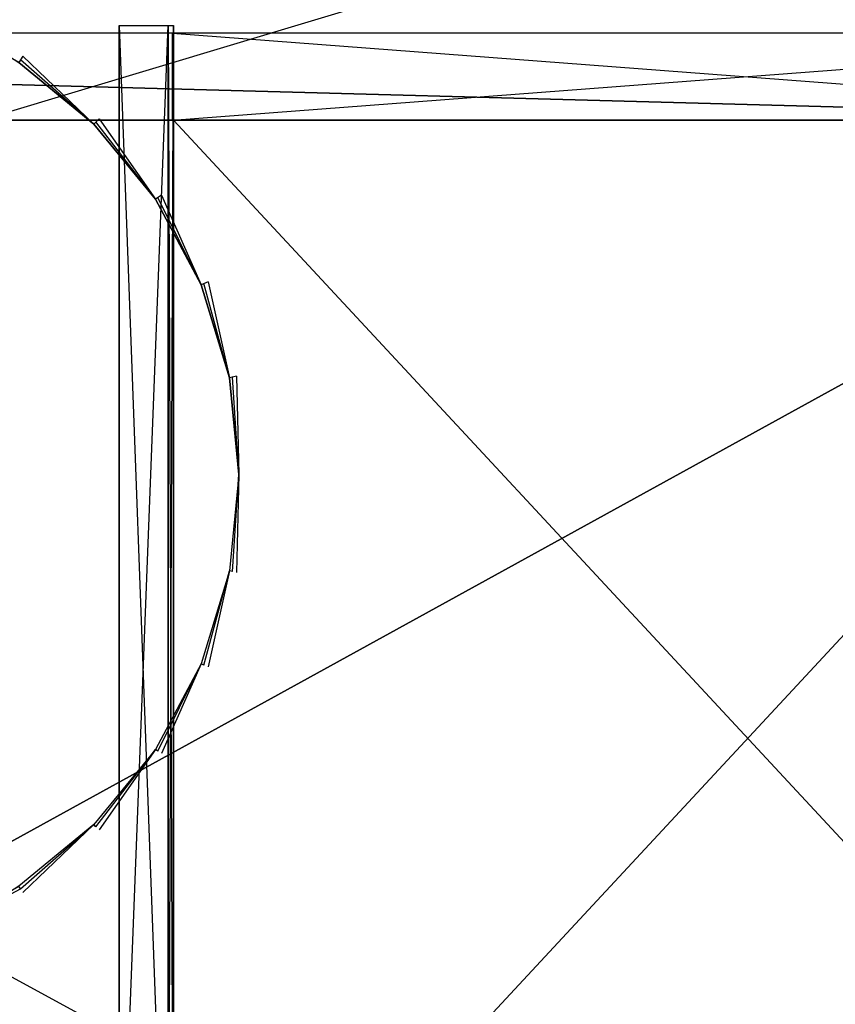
# Model space of a CAD drawing. Extents: x -1.4 to 0, y -0.5 to 0.
# Tile 43 of 49: x -0.3 to -0.15, y -0.32 to -0.14. Entities that reach past the tile are written whole.
import ezdxf

# ---------------------------------------------------------------- set-up
doc = ezdxf.new("R2010")
doc.units = 0
for name, color, linetype in [('L19_KORPUS_LEGATO_BO_X_13620__Y', 7, 'CONTINUOUS'), ('L1_DRAWERBOX_LEGATO_SIP_6_X_167', 7, 'CONTINUOUS'), ('L27_PLATTE_LEGATO_N_B13300__0__', 7, 'CONTINUOUS'), ('L3_DRAWERBOX_LEGATO_SIP_4_X_588', 7, 'CONTINUOUS'), ('L41_DRAWERBOX_LEGATO_REL_3_X_58', 7, 'CONTINUOUS'), ('L42_DRAWERBOX_LEGATO_REL_2_X_58', 7, 'CONTINUOUS'), ('L4_DRAWERBOX_LEGATO_SIP_3_X_211', 7, 'CONTINUOUS')]:
    doc.layers.add(name, color=color, linetype=linetype)

msp = doc.modelspace()

# ---------------------------------------------------------------- linework, layer by layer
at = {"layer": 'L19_KORPUS_LEGATO_BO_X_13620__Y', "color": 8}
for points, invisible_edges in [([(-0.019, -0.4785, 0.02), (-1.381, -0.069, 0.02), (-1.381, -0.4785, 0.02), (-0.019, -0.4785, 0.02)], 13), ([(-1.381, -0.069, 0.02), (-0.019, -0.4785, 0.02), (-0.019, -0.069, 0.02), (-1.381, -0.069, 0.02)], 14), ([(-0.019, -0.069, 0.001), (-1.381, -0.4785, 0.001), (-1.381, -0.069, 0.001), (-0.019, -0.069, 0.001)], 13), ([(-1.381, -0.4785, 0.001), (-0.019, -0.069, 0.001), (-0.019, -0.4785, 0.001), (-1.381, -0.4785, 0.001)], 14)]:
    msp.add_3dface(points, dxfattribs=dict(at, invisible_edges=invisible_edges))
at = {"layer": 'L1_DRAWERBOX_LEGATO_SIP_6_X_167', "color": 8}
for points, invisible_edges in [([(-0.2723, -0.381501, 0.379844), (-0.2813, -0.138103, 0.379844), (-0.2813, -0.3725, 0.379844), (-0.2723, -0.381501, 0.379844)], 13), ([(-0.2813, -0.138103, 0.379844), (-0.2723, -0.381501, 0.379844), (-0.2723, -0.138103, 0.379844), (-0.2813, -0.138103, 0.379844)], 14), ([(-0.2813, -0.138103, 0.379844), (-0.2813, -0.3725, 0.398), (-0.2813, -0.3725, 0.379844), (-0.2813, -0.138103, 0.379844)], 13), ([(-0.2813, -0.3725, 0.398), (-0.2813, -0.138103, 0.379844), (-0.2813, -0.138103, 0.398), (-0.2813, -0.3725, 0.398)], 14), ([(-0.2723, -0.138103, 0.398), (-0.2813, -0.3725, 0.398), (-0.2813, -0.138103, 0.398), (-0.2723, -0.138103, 0.398)], 13), ([(-0.2813, -0.3725, 0.398), (-0.2723, -0.138103, 0.398), (-0.2723, -0.381501, 0.398), (-0.2813, -0.3725, 0.398)], 14), ([(-0.2723, -0.138103, 0.398), (-0.2813, -0.138103, 0.379844), (-0.2723, -0.138103, 0.379844), (-0.2723, -0.138103, 0.398)], 13), ([(-0.2813, -0.138103, 0.379844), (-0.2723, -0.138103, 0.398), (-0.2813, -0.138103, 0.398), (-0.2813, -0.138103, 0.379844)], 14), ([(-0.2723, -0.138103, 0.398), (-0.2723, -0.381501, 0.467), (-0.2723, -0.381501, 0.398), (-0.2723, -0.138103, 0.398)], 13), ([(-0.2723, -0.381501, 0.467), (-0.2723, -0.138103, 0.398), (-0.2723, -0.138103, 0.467), (-0.2723, -0.381501, 0.467)], 14), ([(-0.2713, -0.138103, 0.398), (-0.2723, -0.138103, 0.467), (-0.2723, -0.138103, 0.398), (-0.2713, -0.138103, 0.398)], 13), ([(-0.2723, -0.138103, 0.467), (-0.2713, -0.138103, 0.398), (-0.2713, -0.138103, 0.467), (-0.2723, -0.138103, 0.467)], 14), ([(-0.2713, -0.138103, 0.379844), (-0.2723, -0.138103, 0.398), (-0.2723, -0.138103, 0.379844), (-0.2713, -0.138103, 0.379844)], 13), ([(-0.2723, -0.138103, 0.398), (-0.2713, -0.138103, 0.379844), (-0.2713, -0.138103, 0.398), (-0.2723, -0.138103, 0.398)], 14), ([(-0.2713, -0.3825, 0.379844), (-0.2723, -0.138103, 0.379844), (-0.2723, -0.381501, 0.379844), (-0.2713, -0.3825, 0.379844)], 13), ([(-0.2723, -0.138103, 0.379844), (-0.2713, -0.3825, 0.379844), (-0.2713, -0.138103, 0.379844), (-0.2723, -0.138103, 0.379844)], 14), ([(-0.2713, -0.138103, 0.467), (-0.2723, -0.381501, 0.467), (-0.2723, -0.138103, 0.467), (-0.2713, -0.138103, 0.467)], 13), ([(-0.2723, -0.381501, 0.467), (-0.2713, -0.138103, 0.467), (-0.2713, -0.3825, 0.467), (-0.2723, -0.381501, 0.467)], 14), ([(-0.2713, -0.138103, 0.467), (-0.2713, -0.382499, 0.398), (-0.2713, -0.3825, 0.467), (-0.2713, -0.138103, 0.467)], 13), ([(-0.2713, -0.382499, 0.398), (-0.2713, -0.138103, 0.467), (-0.2713, -0.138103, 0.398), (-0.2713, -0.382499, 0.398)], 14), ([(-0.2713, -0.382499, 0.398), (-0.2713, -0.138103, 0.379844), (-0.2713, -0.3825, 0.379844), (-0.2713, -0.382499, 0.398)], 13), ([(-0.2713, -0.138103, 0.379844), (-0.2713, -0.382499, 0.398), (-0.2713, -0.138103, 0.398), (-0.2713, -0.138103, 0.379844)], 14)]:
    msp.add_3dface(points, dxfattribs=dict(at, invisible_edges=invisible_edges))
at = {"layer": 'L27_PLATTE_LEGATO_N_B13300__0__', "color": 8}
for points, invisible_edges in [([(-1.398322, -0.220523, 0.55), (-0.00192, -0.001197, 0.55), (-1.398322, -0.001197, 0.55), (-1.398322, -0.220523, 0.55)], 13), ([(-0.00192, -0.001197, 0.55), (-1.398322, -0.220523, 0.55), (-0.385557, -0.135245, 0.55), (-0.00192, -0.001197, 0.55)], 10), ([(-0.051665, -0.001197, 0.512), (-1.348577, -0.220523, 0.512), (-1.348577, -0.001197, 0.512), (-0.051665, -0.001197, 0.512)], 13), ([(-1.348577, -0.220523, 0.512), (-0.051665, -0.001197, 0.512), (-0.385247, -0.135991, 0.512), (-1.348577, -0.220523, 0.512)], 10), ([(-0.315219, -0.135991, 0.512), (-0.051665, -0.001197, 0.512), (-0.299401, -0.144447, 0.512), (-0.315219, -0.135991, 0.512)], 15), ([(-0.00192, -0.001197, 0.55), (-0.31491, -0.135245, 0.55), (-0.298952, -0.143774, 0.55), (-0.00192, -0.001197, 0.55)], 15), ([(-0.299401, -0.144447, 0.512), (-0.051665, -0.001197, 0.512), (-0.285536, -0.155825, 0.512), (-0.299401, -0.144447, 0.512)], 15), ([(-0.00192, -0.001197, 0.55), (-0.298952, -0.143774, 0.55), (-0.284964, -0.155254, 0.55), (-0.00192, -0.001197, 0.55)], 15), ([(-0.285536, -0.155825, 0.512), (-0.051665, -0.001197, 0.512), (-0.274157, -0.16969, 0.512), (-0.285536, -0.155825, 0.512)], 15), ([(-0.00192, -0.001197, 0.55), (-0.284964, -0.155254, 0.55), (-0.273485, -0.169241, 0.55), (-0.00192, -0.001197, 0.55)], 15), ([(-0.274157, -0.16969, 0.512), (-0.051665, -0.001197, 0.512), (-0.265702, -0.185509, 0.512), (-0.274157, -0.16969, 0.512)], 15), ([(-0.00192, -0.001197, 0.55), (-0.273485, -0.169241, 0.55), (-0.264955, -0.185199, 0.55), (-0.00192, -0.001197, 0.55)], 15), ([(-0.265702, -0.185509, 0.512), (-0.051665, -0.001197, 0.512), (-0.260495, -0.202673, 0.512), (-0.265702, -0.185509, 0.512)], 15), ([(-0.00192, -0.001197, 0.55), (-0.264955, -0.185199, 0.55), (-0.259703, -0.202515, 0.55), (-0.00192, -0.001197, 0.55)], 15), ([(-0.260495, -0.202673, 0.512), (-0.051665, -0.001197, 0.512), (-0.258737, -0.220523, 0.512), (-0.260495, -0.202673, 0.512)], 15), ([(-0.00192, -0.001197, 0.55), (-0.259703, -0.202515, 0.55), (-0.257929, -0.220523, 0.55), (-0.00192, -0.001197, 0.55)], 15), ([(-0.258737, -0.220523, 0.512), (-0.051665, -0.001197, 0.512), (-0.051665, -0.220523, 0.512), (-0.258737, -0.220523, 0.512)], 15), ([(-0.00192, -0.001197, 0.55), (-0.257929, -0.220523, 0.55), (-0.00192, -0.220523, 0.55), (-0.00192, -0.001197, 0.55)], 15), ([(-0.31491, -0.135245, 0.55), (-0.299705, -0.144902, 0.55), (-0.298952, -0.143774, 0.55), (-0.31491, -0.135245, 0.55)], 14), ([(-0.299705, -0.144902, 0.512), (-0.315219, -0.135991, 0.512), (-0.299401, -0.144447, 0.512), (-0.299705, -0.144902, 0.512)], 14), ([(-0.285923, -0.156213, 0.55), (-0.298952, -0.143774, 0.55), (-0.299705, -0.144902, 0.55), (-0.285923, -0.156213, 0.55)], 13), ([(-0.299401, -0.144447, 0.512), (-0.285923, -0.156213, 0.512), (-0.299705, -0.144902, 0.512), (-0.299401, -0.144447, 0.512)], 13), ([(-0.285923, -0.156213, 0.512), (-0.299401, -0.144447, 0.512), (-0.285536, -0.155825, 0.512), (-0.285923, -0.156213, 0.512)], 14), ([(-0.298952, -0.143774, 0.55), (-0.285923, -0.156213, 0.55), (-0.284964, -0.155254, 0.55), (-0.298952, -0.143774, 0.55)], 14), ([(-0.285923, -0.156213, 0.549138), (-0.299705, -0.144902, 0.55), (-0.299705, -0.144902, 0.549138), (-0.285923, -0.156213, 0.549138)], 13), ([(-0.299705, -0.144902, 0.55), (-0.285923, -0.156213, 0.549138), (-0.285923, -0.156213, 0.55), (-0.299705, -0.144902, 0.55)], 14), ([(-0.285923, -0.156213, 0.512), (-0.299705, -0.144902, 0.512861), (-0.299705, -0.144902, 0.512), (-0.285923, -0.156213, 0.512)], 13), ([(-0.299705, -0.144902, 0.512861), (-0.285923, -0.156213, 0.512), (-0.285923, -0.156213, 0.512861), (-0.299705, -0.144902, 0.512861)], 14), ([(-0.285923, -0.156213, 0.512861), (-0.299705, -0.144902, 0.549138), (-0.299705, -0.144902, 0.512861), (-0.285923, -0.156213, 0.512861)], 13), ([(-0.299705, -0.144902, 0.549138), (-0.285923, -0.156213, 0.512861), (-0.285923, -0.156213, 0.549138), (-0.299705, -0.144902, 0.549138)], 14), ([(-0.274613, -0.169995, 0.55), (-0.284964, -0.155254, 0.55), (-0.285923, -0.156213, 0.55), (-0.274613, -0.169995, 0.55)], 13), ([(-0.284964, -0.155254, 0.55), (-0.274613, -0.169995, 0.55), (-0.273485, -0.169241, 0.55), (-0.284964, -0.155254, 0.55)], 14), ([(-0.285536, -0.155825, 0.512), (-0.274613, -0.169995, 0.512), (-0.285923, -0.156213, 0.512), (-0.285536, -0.155825, 0.512)], 13), ([(-0.274613, -0.169995, 0.55), (-0.285923, -0.156213, 0.549138), (-0.274613, -0.169995, 0.549138), (-0.274613, -0.169995, 0.55)], 13), ([(-0.285923, -0.156213, 0.549138), (-0.274613, -0.169995, 0.55), (-0.285923, -0.156213, 0.55), (-0.285923, -0.156213, 0.549138)], 14), ([(-0.274613, -0.169995, 0.512861), (-0.285923, -0.156213, 0.512), (-0.274613, -0.169995, 0.512), (-0.274613, -0.169995, 0.512861)], 13), ([(-0.285923, -0.156213, 0.512), (-0.274613, -0.169995, 0.512861), (-0.285923, -0.156213, 0.512861), (-0.285923, -0.156213, 0.512)], 14), ([(-0.274613, -0.169995, 0.549138), (-0.285923, -0.156213, 0.512861), (-0.274613, -0.169995, 0.512861), (-0.274613, -0.169995, 0.549138)], 13), ([(-0.285923, -0.156213, 0.512861), (-0.274613, -0.169995, 0.549138), (-0.285923, -0.156213, 0.549138), (-0.285923, -0.156213, 0.512861)], 14), ([(-0.274613, -0.169995, 0.512), (-0.285536, -0.155825, 0.512), (-0.274157, -0.16969, 0.512), (-0.274613, -0.169995, 0.512)], 14), ([(-0.266208, -0.185719, 0.55), (-0.273485, -0.169241, 0.55), (-0.274613, -0.169995, 0.55), (-0.266208, -0.185719, 0.55)], 13), ([(-0.274157, -0.16969, 0.512), (-0.266208, -0.185719, 0.512), (-0.274613, -0.169995, 0.512), (-0.274157, -0.16969, 0.512)], 13), ([(-0.266208, -0.185719, 0.512), (-0.274157, -0.16969, 0.512), (-0.265702, -0.185509, 0.512), (-0.266208, -0.185719, 0.512)], 14), ([(-0.273485, -0.169241, 0.55), (-0.266208, -0.185719, 0.55), (-0.264955, -0.185199, 0.55), (-0.273485, -0.169241, 0.55)], 14), ([(-0.266208, -0.185719, 0.55), (-0.274613, -0.169995, 0.549138), (-0.266208, -0.185719, 0.549138), (-0.266208, -0.185719, 0.55)], 13), ([(-0.274613, -0.169995, 0.549138), (-0.266208, -0.185719, 0.55), (-0.274613, -0.169995, 0.55), (-0.274613, -0.169995, 0.549138)], 14), ([(-0.266208, -0.185719, 0.512861), (-0.274613, -0.169995, 0.512), (-0.266208, -0.185719, 0.512), (-0.266208, -0.185719, 0.512861)], 13), ([(-0.274613, -0.169995, 0.512), (-0.266208, -0.185719, 0.512861), (-0.274613, -0.169995, 0.512861), (-0.274613, -0.169995, 0.512)], 14), ([(-0.266208, -0.185719, 0.549138), (-0.274613, -0.169995, 0.512861), (-0.266208, -0.185719, 0.512861), (-0.266208, -0.185719, 0.549138)], 13), ([(-0.274613, -0.169995, 0.512861), (-0.266208, -0.185719, 0.549138), (-0.274613, -0.169995, 0.549138), (-0.274613, -0.169995, 0.512861)], 14), ([(-0.261033, -0.20278, 0.55), (-0.264955, -0.185199, 0.55), (-0.266208, -0.185719, 0.55), (-0.261033, -0.20278, 0.55)], 13), ([(-0.265702, -0.185509, 0.512), (-0.261033, -0.20278, 0.512), (-0.266208, -0.185719, 0.512), (-0.265702, -0.185509, 0.512)], 13), ([(-0.261033, -0.20278, 0.55), (-0.266208, -0.185719, 0.549138), (-0.261033, -0.20278, 0.549138), (-0.261033, -0.20278, 0.55)], 13), ([(-0.266208, -0.185719, 0.549138), (-0.261033, -0.20278, 0.55), (-0.266208, -0.185719, 0.55), (-0.266208, -0.185719, 0.549138)], 14), ([(-0.261033, -0.20278, 0.512861), (-0.266208, -0.185719, 0.512), (-0.261033, -0.20278, 0.512), (-0.261033, -0.20278, 0.512861)], 13), ([(-0.266208, -0.185719, 0.512), (-0.261033, -0.20278, 0.512861), (-0.266208, -0.185719, 0.512861), (-0.266208, -0.185719, 0.512)], 14), ([(-0.261033, -0.20278, 0.549138), (-0.266208, -0.185719, 0.512861), (-0.261033, -0.20278, 0.512861), (-0.261033, -0.20278, 0.549138)], 13), ([(-0.266208, -0.185719, 0.512861), (-0.261033, -0.20278, 0.549138), (-0.266208, -0.185719, 0.549138), (-0.266208, -0.185719, 0.512861)], 14), ([(-0.261033, -0.20278, 0.512), (-0.265702, -0.185509, 0.512), (-0.260495, -0.202673, 0.512), (-0.261033, -0.20278, 0.512)], 14), ([(-0.264955, -0.185199, 0.55), (-0.261033, -0.20278, 0.55), (-0.259703, -0.202515, 0.55), (-0.264955, -0.185199, 0.55)], 14), ([(-0.259285, -0.220523, 0.55), (-0.259703, -0.202515, 0.55), (-0.261033, -0.20278, 0.55), (-0.259285, -0.220523, 0.55)], 13), ([(-0.260495, -0.202673, 0.512), (-0.259285, -0.220523, 0.512), (-0.261033, -0.20278, 0.512), (-0.260495, -0.202673, 0.512)], 13), ([(-0.259285, -0.220523, 0.55), (-0.261033, -0.20278, 0.549138), (-0.259285, -0.220523, 0.549138), (-0.259285, -0.220523, 0.55)], 13), ([(-0.261033, -0.20278, 0.549138), (-0.259285, -0.220523, 0.55), (-0.261033, -0.20278, 0.55), (-0.261033, -0.20278, 0.549138)], 14), ([(-0.259285, -0.220523, 0.512861), (-0.261033, -0.20278, 0.512), (-0.259285, -0.220523, 0.512), (-0.259285, -0.220523, 0.512861)], 13), ([(-0.261033, -0.20278, 0.512), (-0.259285, -0.220523, 0.512861), (-0.261033, -0.20278, 0.512861), (-0.261033, -0.20278, 0.512)], 14), ([(-0.259285, -0.220523, 0.549138), (-0.261033, -0.20278, 0.512861), (-0.259285, -0.220523, 0.512861), (-0.259285, -0.220523, 0.549138)], 13), ([(-0.261033, -0.20278, 0.512861), (-0.259285, -0.220523, 0.549138), (-0.261033, -0.20278, 0.549138), (-0.261033, -0.20278, 0.512861)], 14), ([(-0.259285, -0.220523, 0.512), (-0.260495, -0.202673, 0.512), (-0.258737, -0.220523, 0.512), (-0.259285, -0.220523, 0.512)], 14), ([(-0.259703, -0.202515, 0.55), (-0.259285, -0.220523, 0.55), (-0.257929, -0.220523, 0.55), (-0.259703, -0.202515, 0.55)], 14), ([(-0.00192, -0.498375, 0.55), (-1.398322, -0.220523, 0.55), (-1.398322, -0.498375, 0.55), (-0.00192, -0.498375, 0.55)], 13), ([(-1.398322, -0.220523, 0.55), (-0.00192, -0.498375, 0.55), (-0.385557, -0.305801, 0.55), (-1.398322, -0.220523, 0.55)], 10), ([(-0.261033, -0.238266, 0.55), (-0.259285, -0.220523, 0.549138), (-0.261033, -0.238266, 0.549138), (-0.261033, -0.238266, 0.55)], 13), ([(-0.259285, -0.220523, 0.549138), (-0.261033, -0.238266, 0.55), (-0.259285, -0.220523, 0.55), (-0.259285, -0.220523, 0.549138)], 14), ([(-0.261033, -0.238266, 0.512861), (-0.259285, -0.220523, 0.512), (-0.261033, -0.238266, 0.512), (-0.261033, -0.238266, 0.512861)], 13), ([(-0.259285, -0.220523, 0.512), (-0.261033, -0.238266, 0.512861), (-0.259285, -0.220523, 0.512861), (-0.259285, -0.220523, 0.512)], 14), ([(-0.261033, -0.238266, 0.549138), (-0.259285, -0.220523, 0.512861), (-0.261033, -0.238266, 0.512861), (-0.261033, -0.238266, 0.549138)], 13), ([(-0.259285, -0.220523, 0.512861), (-0.261033, -0.238266, 0.549138), (-0.259285, -0.220523, 0.549138), (-0.259285, -0.220523, 0.512861)], 14), ([(-0.259703, -0.238531, 0.55), (-0.259285, -0.220523, 0.55), (-0.261033, -0.238266, 0.55), (-0.259703, -0.238531, 0.55)], 13), ([(-0.259285, -0.220523, 0.512), (-0.260495, -0.238373, 0.512), (-0.261033, -0.238266, 0.512), (-0.259285, -0.220523, 0.512)], 13), ([(-0.260495, -0.238373, 0.512), (-0.259285, -0.220523, 0.512), (-0.258737, -0.220523, 0.512), (-0.260495, -0.238373, 0.512)], 14), ([(-0.051665, -0.448631, 0.512), (-0.260495, -0.238373, 0.512), (-0.258737, -0.220523, 0.512), (-0.051665, -0.448631, 0.512)], 15), ([(-0.259285, -0.220523, 0.55), (-0.259703, -0.238531, 0.55), (-0.257929, -0.220523, 0.55), (-0.259285, -0.220523, 0.55)], 14), ([(-0.259703, -0.238531, 0.55), (-0.00192, -0.498375, 0.55), (-0.257929, -0.220523, 0.55), (-0.259703, -0.238531, 0.55)], 15), ([(-0.051665, -0.448631, 0.512), (-0.258737, -0.220523, 0.512), (-0.051665, -0.220523, 0.512), (-0.051665, -0.448631, 0.512)], 15), ([(-0.257929, -0.220523, 0.55), (-0.00192, -0.498375, 0.55), (-0.00192, -0.220523, 0.55), (-0.257929, -0.220523, 0.55)], 15), ([(-0.266208, -0.255327, 0.55), (-0.261033, -0.238266, 0.549138), (-0.266208, -0.255327, 0.549138), (-0.266208, -0.255327, 0.55)], 13), ([(-0.261033, -0.238266, 0.549138), (-0.266208, -0.255327, 0.55), (-0.261033, -0.238266, 0.55), (-0.261033, -0.238266, 0.549138)], 14), ([(-0.266208, -0.255327, 0.512861), (-0.261033, -0.238266, 0.512), (-0.266208, -0.255327, 0.512), (-0.266208, -0.255327, 0.512861)], 13), ([(-0.261033, -0.238266, 0.512), (-0.266208, -0.255327, 0.512861), (-0.261033, -0.238266, 0.512861), (-0.261033, -0.238266, 0.512)], 14), ([(-0.266208, -0.255327, 0.549138), (-0.261033, -0.238266, 0.512861), (-0.266208, -0.255327, 0.512861), (-0.266208, -0.255327, 0.549138)], 13), ([(-0.261033, -0.238266, 0.512861), (-0.266208, -0.255327, 0.549138), (-0.261033, -0.238266, 0.549138), (-0.261033, -0.238266, 0.512861)], 14), ([(-0.264955, -0.255846, 0.55), (-0.261033, -0.238266, 0.55), (-0.266208, -0.255327, 0.55), (-0.264955, -0.255846, 0.55)], 13), ([(-0.261033, -0.238266, 0.512), (-0.265702, -0.255537, 0.512), (-0.266208, -0.255327, 0.512), (-0.261033, -0.238266, 0.512)], 13), ([(-0.265702, -0.255537, 0.512), (-0.261033, -0.238266, 0.512), (-0.260495, -0.238373, 0.512), (-0.265702, -0.255537, 0.512)], 14), ([(-0.051665, -0.448631, 0.512), (-0.265702, -0.255537, 0.512), (-0.260495, -0.238373, 0.512), (-0.051665, -0.448631, 0.512)], 15), ([(-0.261033, -0.238266, 0.55), (-0.264955, -0.255846, 0.55), (-0.259703, -0.238531, 0.55), (-0.261033, -0.238266, 0.55)], 14), ([(-0.264955, -0.255846, 0.55), (-0.00192, -0.498375, 0.55), (-0.259703, -0.238531, 0.55), (-0.264955, -0.255846, 0.55)], 15), ([(-0.274613, -0.271051, 0.55), (-0.266208, -0.255327, 0.549138), (-0.274613, -0.271051, 0.549138), (-0.274613, -0.271051, 0.55)], 13), ([(-0.266208, -0.255327, 0.549138), (-0.274613, -0.271051, 0.55), (-0.266208, -0.255327, 0.55), (-0.266208, -0.255327, 0.549138)], 14), ([(-0.274613, -0.271051, 0.512861), (-0.266208, -0.255327, 0.512), (-0.274613, -0.271051, 0.512), (-0.274613, -0.271051, 0.512861)], 13), ([(-0.266208, -0.255327, 0.512), (-0.274613, -0.271051, 0.512861), (-0.266208, -0.255327, 0.512861), (-0.266208, -0.255327, 0.512)], 14), ([(-0.274613, -0.271051, 0.549138), (-0.266208, -0.255327, 0.512861), (-0.274613, -0.271051, 0.512861), (-0.274613, -0.271051, 0.549138)], 13), ([(-0.266208, -0.255327, 0.512861), (-0.274613, -0.271051, 0.549138), (-0.266208, -0.255327, 0.549138), (-0.266208, -0.255327, 0.512861)], 14), ([(-0.273485, -0.271804, 0.55), (-0.266208, -0.255327, 0.55), (-0.274613, -0.271051, 0.55), (-0.273485, -0.271804, 0.55)], 13), ([(-0.266208, -0.255327, 0.512), (-0.274157, -0.271355, 0.512), (-0.274613, -0.271051, 0.512), (-0.266208, -0.255327, 0.512)], 13), ([(-0.274157, -0.271355, 0.512), (-0.266208, -0.255327, 0.512), (-0.265702, -0.255537, 0.512), (-0.274157, -0.271355, 0.512)], 14), ([(-0.051665, -0.448631, 0.512), (-0.274157, -0.271355, 0.512), (-0.265702, -0.255537, 0.512), (-0.051665, -0.448631, 0.512)], 15), ([(-0.266208, -0.255327, 0.55), (-0.273485, -0.271804, 0.55), (-0.264955, -0.255846, 0.55), (-0.266208, -0.255327, 0.55)], 14), ([(-0.273485, -0.271804, 0.55), (-0.00192, -0.498375, 0.55), (-0.264955, -0.255846, 0.55), (-0.273485, -0.271804, 0.55)], 15), ([(-0.285923, -0.284833, 0.55), (-0.274613, -0.271051, 0.549138), (-0.285923, -0.284833, 0.549138), (-0.285923, -0.284833, 0.55)], 13), ([(-0.274613, -0.271051, 0.549138), (-0.285923, -0.284833, 0.55), (-0.274613, -0.271051, 0.55), (-0.274613, -0.271051, 0.549138)], 14), ([(-0.285923, -0.284833, 0.512861), (-0.274613, -0.271051, 0.512), (-0.285923, -0.284833, 0.512), (-0.285923, -0.284833, 0.512861)], 13), ([(-0.274613, -0.271051, 0.512), (-0.285923, -0.284833, 0.512861), (-0.274613, -0.271051, 0.512861), (-0.274613, -0.271051, 0.512)], 14), ([(-0.285923, -0.284833, 0.549138), (-0.274613, -0.271051, 0.512861), (-0.285923, -0.284833, 0.512861), (-0.285923, -0.284833, 0.549138)], 13), ([(-0.274613, -0.271051, 0.512861), (-0.285923, -0.284833, 0.549138), (-0.274613, -0.271051, 0.549138), (-0.274613, -0.271051, 0.512861)], 14), ([(-0.284964, -0.285792, 0.55), (-0.274613, -0.271051, 0.55), (-0.285923, -0.284833, 0.55), (-0.284964, -0.285792, 0.55)], 13), ([(-0.274613, -0.271051, 0.512), (-0.285536, -0.28522, 0.512), (-0.285923, -0.284833, 0.512), (-0.274613, -0.271051, 0.512)], 13), ([(-0.285536, -0.28522, 0.512), (-0.274613, -0.271051, 0.512), (-0.274157, -0.271355, 0.512), (-0.285536, -0.28522, 0.512)], 14), ([(-0.274613, -0.271051, 0.55), (-0.284964, -0.285792, 0.55), (-0.273485, -0.271804, 0.55), (-0.274613, -0.271051, 0.55)], 14), ([(-0.051665, -0.448631, 0.512), (-0.285536, -0.28522, 0.512), (-0.274157, -0.271355, 0.512), (-0.051665, -0.448631, 0.512)], 15), ([(-0.284964, -0.285792, 0.55), (-0.00192, -0.498375, 0.55), (-0.273485, -0.271804, 0.55), (-0.284964, -0.285792, 0.55)], 15), ([(-0.299705, -0.296143, 0.549138), (-0.285923, -0.284833, 0.55), (-0.285923, -0.284833, 0.549138), (-0.299705, -0.296143, 0.549138)], 13), ([(-0.285923, -0.284833, 0.55), (-0.299705, -0.296143, 0.549138), (-0.299705, -0.296143, 0.55), (-0.285923, -0.284833, 0.55)], 14), ([(-0.299705, -0.296143, 0.512), (-0.285923, -0.284833, 0.512861), (-0.285923, -0.284833, 0.512), (-0.299705, -0.296143, 0.512)], 13), ([(-0.285923, -0.284833, 0.512861), (-0.299705, -0.296143, 0.512), (-0.299705, -0.296143, 0.512861), (-0.285923, -0.284833, 0.512861)], 14), ([(-0.299705, -0.296143, 0.512861), (-0.285923, -0.284833, 0.549138), (-0.285923, -0.284833, 0.512861), (-0.299705, -0.296143, 0.512861)], 13), ([(-0.285923, -0.284833, 0.549138), (-0.299705, -0.296143, 0.512861), (-0.299705, -0.296143, 0.549138), (-0.285923, -0.284833, 0.549138)], 14), ([(-0.298952, -0.297271, 0.55), (-0.285923, -0.284833, 0.55), (-0.299705, -0.296143, 0.55), (-0.298952, -0.297271, 0.55)], 13), ([(-0.285923, -0.284833, 0.512), (-0.299401, -0.296599, 0.512), (-0.299705, -0.296143, 0.512), (-0.285923, -0.284833, 0.512)], 13), ([(-0.299401, -0.296599, 0.512), (-0.285923, -0.284833, 0.512), (-0.285536, -0.28522, 0.512), (-0.299401, -0.296599, 0.512)], 14), ([(-0.051665, -0.448631, 0.512), (-0.299401, -0.296599, 0.512), (-0.285536, -0.28522, 0.512), (-0.051665, -0.448631, 0.512)], 15), ([(-0.285923, -0.284833, 0.55), (-0.298952, -0.297271, 0.55), (-0.284964, -0.285792, 0.55), (-0.285923, -0.284833, 0.55)], 14), ([(-0.298952, -0.297271, 0.55), (-0.00192, -0.498375, 0.55), (-0.284964, -0.285792, 0.55), (-0.298952, -0.297271, 0.55)], 15), ([(-0.315219, -0.305054, 0.512), (-0.299705, -0.296143, 0.512), (-0.299401, -0.296599, 0.512), (-0.315219, -0.305054, 0.512)], 14), ([(-0.299705, -0.296143, 0.55), (-0.31491, -0.305801, 0.55), (-0.298952, -0.297271, 0.55), (-0.299705, -0.296143, 0.55)], 14), ([(-0.051665, -0.448631, 0.512), (-0.315219, -0.305054, 0.512), (-0.299401, -0.296599, 0.512), (-0.051665, -0.448631, 0.512)], 13), ([(-0.31491, -0.305801, 0.55), (-0.00192, -0.498375, 0.55), (-0.298952, -0.297271, 0.55), (-0.31491, -0.305801, 0.55)], 15), ([(-1.348577, -0.448631, 0.512), (-0.385248, -0.305054, 0.512), (-0.051665, -0.448631, 0.512), (-1.348577, -0.448631, 0.512)], 10), ([(-0.051665, -0.448631, 0.512), (-0.385248, -0.305054, 0.512), (-0.368084, -0.310261, 0.512), (-0.051665, -0.448631, 0.512)], 13), ([(-0.051665, -0.448631, 0.512), (-0.332383, -0.310261, 0.512), (-0.315219, -0.305054, 0.512), (-0.051665, -0.448631, 0.512)], 10), ([(-0.385557, -0.305801, 0.55), (-0.00192, -0.498375, 0.55), (-0.368241, -0.311054, 0.55), (-0.385557, -0.305801, 0.55)], 13), ([(-0.332226, -0.311054, 0.55), (-0.00192, -0.498375, 0.55), (-0.31491, -0.305801, 0.55), (-0.332226, -0.311054, 0.55)], 10), ([(-0.051665, -0.448631, 0.512), (-0.368084, -0.310261, 0.512), (-0.350233, -0.312019, 0.512), (-0.051665, -0.448631, 0.512)], 10), ([(-0.051665, -0.448631, 0.512), (-0.350233, -0.312019, 0.512), (-0.332383, -0.310261, 0.512), (-0.051665, -0.448631, 0.512)], 13), ([(-0.368241, -0.311054, 0.55), (-0.00192, -0.498375, 0.55), (-0.350233, -0.312827, 0.55), (-0.368241, -0.311054, 0.55)], 10), ([(-0.350233, -0.312827, 0.55), (-0.00192, -0.498375, 0.55), (-0.332226, -0.311054, 0.55), (-0.350233, -0.312827, 0.55)], 13)]:
    msp.add_3dface(points, dxfattribs=dict(at, invisible_edges=invisible_edges))
at = {"layer": 'L3_DRAWERBOX_LEGATO_SIP_4_X_588', "color": 8}
for points, invisible_edges in [([(-0.060485, -0.382499, 0.382), (-0.2713, -0.1555, 0.382), (-0.2713, -0.382499, 0.382), (-0.060485, -0.382499, 0.382)], 13), ([(-0.2713, -0.1555, 0.382), (-0.060485, -0.382499, 0.382), (-0.060485, -0.1555, 0.382), (-0.2713, -0.1555, 0.382)], 14), ([(-0.060485, -0.1555, 0.398), (-0.2713, -0.1555, 0.382), (-0.060485, -0.1555, 0.382), (-0.060485, -0.1555, 0.398)], 13), ([(-0.2713, -0.1555, 0.382), (-0.060485, -0.1555, 0.398), (-0.2713, -0.1555, 0.398), (-0.2713, -0.1555, 0.382)], 14), ([(-0.060485, -0.1555, 0.398), (-0.2713, -0.382499, 0.398), (-0.2713, -0.1555, 0.398), (-0.060485, -0.1555, 0.398)], 13), ([(-0.2713, -0.382499, 0.398), (-0.060485, -0.1555, 0.398), (-0.060485, -0.382499, 0.398), (-0.2713, -0.382499, 0.398)], 14)]:
    msp.add_3dface(points, dxfattribs=dict(at, invisible_edges=invisible_edges))
at = {"layer": 'L41_DRAWERBOX_LEGATO_REL_3_X_58', "color": 8}
for points, invisible_edges in [([(-0.649015, -0.1555, 0.032), (-0.060485, -0.1555, 0.048), (-0.060485, -0.1555, 0.032), (-0.649015, -0.1555, 0.032)], 13), ([(-0.060485, -0.1555, 0.048), (-0.649015, -0.1555, 0.032), (-0.649015, -0.1555, 0.048), (-0.060485, -0.1555, 0.048)], 14), ([(-0.649015, -0.4795, 0.048), (-0.060485, -0.1555, 0.048), (-0.649015, -0.1555, 0.048), (-0.649015, -0.4795, 0.048)], 13), ([(-0.060485, -0.1555, 0.048), (-0.649015, -0.4795, 0.048), (-0.060485, -0.4795, 0.048), (-0.060485, -0.1555, 0.048)], 14), ([(-0.060485, -0.1555, 0.032), (-0.649015, -0.4795, 0.032), (-0.649015, -0.1555, 0.032), (-0.060485, -0.1555, 0.032)], 13), ([(-0.649015, -0.4795, 0.032), (-0.060485, -0.1555, 0.032), (-0.060485, -0.4795, 0.032), (-0.649015, -0.4795, 0.032)], 14)]:
    msp.add_3dface(points, dxfattribs=dict(at, invisible_edges=invisible_edges))
at = {"layer": 'L42_DRAWERBOX_LEGATO_REL_2_X_58', "color": 8}
for points, invisible_edges in [([(-0.060485, -0.1555, 0.167), (-0.649015, -0.1395, 0.167), (-0.649015, -0.1555, 0.167), (-0.060485, -0.1555, 0.167)], 13), ([(-0.649015, -0.1395, 0.167), (-0.060485, -0.1555, 0.167), (-0.060485, -0.1395, 0.167), (-0.649015, -0.1395, 0.167)], 14), ([(-0.649015, -0.1395, 0.167), (-0.060485, -0.1395, 0.032), (-0.649015, -0.1395, 0.032), (-0.649015, -0.1395, 0.167)], 13), ([(-0.060485, -0.1395, 0.032), (-0.649015, -0.1395, 0.167), (-0.060485, -0.1395, 0.167), (-0.060485, -0.1395, 0.032)], 14), ([(-0.649015, -0.1395, 0.032), (-0.060485, -0.1555, 0.032), (-0.649015, -0.1555, 0.032), (-0.649015, -0.1395, 0.032)], 13), ([(-0.060485, -0.1555, 0.032), (-0.649015, -0.1395, 0.032), (-0.060485, -0.1395, 0.032), (-0.060485, -0.1555, 0.032)], 14), ([(-0.060485, -0.1555, 0.032), (-0.649015, -0.1555, 0.167), (-0.649015, -0.1555, 0.032), (-0.060485, -0.1555, 0.032)], 13), ([(-0.649015, -0.1555, 0.167), (-0.060485, -0.1555, 0.032), (-0.060485, -0.1555, 0.167), (-0.649015, -0.1555, 0.167)], 14)]:
    msp.add_3dface(points, dxfattribs=dict(at, invisible_edges=invisible_edges))
at = {"layer": 'L4_DRAWERBOX_LEGATO_SIP_3_X_211', "color": 8}
for points, invisible_edges in [([(-0.060485, -0.1555, 0.466), (-0.271511, -0.1395, 0.466), (-0.271511, -0.1555, 0.466), (-0.060485, -0.1555, 0.466)], 13), ([(-0.271511, -0.1395, 0.466), (-0.060485, -0.1555, 0.466), (-0.060485, -0.1395, 0.466), (-0.271511, -0.1395, 0.466)], 14), ([(-0.271511, -0.1395, 0.466), (-0.060485, -0.1395, 0.382), (-0.271511, -0.1395, 0.382), (-0.271511, -0.1395, 0.466)], 13), ([(-0.060485, -0.1395, 0.382), (-0.271511, -0.1395, 0.466), (-0.060485, -0.1395, 0.466), (-0.060485, -0.1395, 0.382)], 14), ([(-0.060485, -0.1395, 0.382), (-0.271511, -0.1555, 0.382), (-0.271511, -0.1395, 0.382), (-0.060485, -0.1395, 0.382)], 13), ([(-0.271511, -0.1555, 0.382), (-0.060485, -0.1395, 0.382), (-0.060485, -0.1555, 0.382), (-0.271511, -0.1555, 0.382)], 14), ([(-0.271511, -0.1555, 0.466), (-0.271511, -0.1395, 0.382), (-0.271511, -0.1555, 0.382), (-0.271511, -0.1555, 0.466)], 13), ([(-0.271511, -0.1395, 0.382), (-0.271511, -0.1555, 0.466), (-0.271511, -0.1395, 0.466), (-0.271511, -0.1395, 0.382)], 14), ([(-0.060485, -0.1555, 0.382), (-0.271511, -0.1555, 0.466), (-0.271511, -0.1555, 0.382), (-0.060485, -0.1555, 0.382)], 13), ([(-0.271511, -0.1555, 0.466), (-0.060485, -0.1555, 0.382), (-0.060485, -0.1555, 0.466), (-0.271511, -0.1555, 0.466)], 14)]:
    msp.add_3dface(points, dxfattribs=dict(at, invisible_edges=invisible_edges))

doc.saveas('drawing.dxf')
